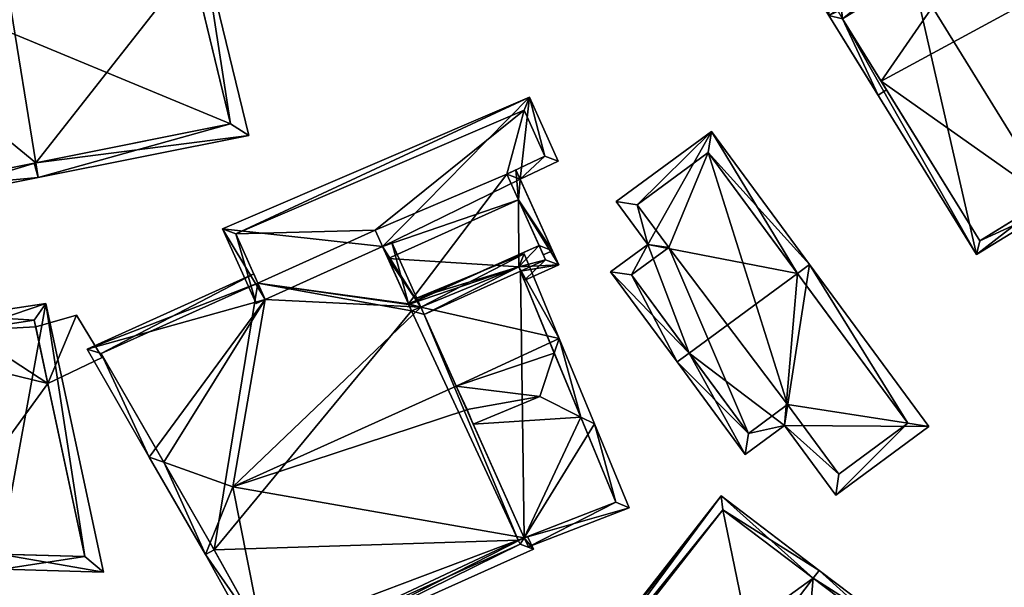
# Model space of a CAD drawing. Header units: inches. Extents: x 2558739 to 2563058, y 1133992 to 1137021.
# Tile 45 of 97: x 2560973 to 2561022, y 1134579 to 1134608. Entities that reach past the tile are written whole.
import ezdxf

# ---------------------------------------------------------------- set-up
doc = ezdxf.new("R2010")
doc.units = ezdxf.units.IN
doc.header["$MEASUREMENT"] = 0
doc.layers.add('Gebaeude Einzelhaus', color=10, linetype='Continuous')

msp = doc.modelspace()

# ---------------------------------------------------------------- meshes
at = {"layer": 'Gebaeude Einzelhaus'}
mesh = msp.add_polyface(dxfattribs=at)
corners = [(2561013.7, 1134607.835, 396.888), (2561013.011, 1134607.998, 396.888), (2561015.473, 1134604.013, 396.888), (2561013.111, 1134612.861, 396.888), (2561011.395, 1134611.607, 396.888), (2561010.99, 1134611.311, 396.888), (2561015.898, 1134604.275, 396.888), (2561013.154, 1134612.892, 396.888), (2561020.812, 1134612.228, 396.888), (2561023.494, 1134608.966, 396.888), (2561023.069, 1134608.703, 396.888), (2561017.351, 1134618.561, 396.888), (2561018.109, 1134616.449, 396.888), (2561016.913, 1134618.319, 396.888), (2561013.438, 1134608.259, 396.888), (2561020.813, 1134612.228, 389.299), (2561018.109, 1134616.449, 389.299), (2561011.395, 1134611.607, 389.299), (2561013.438, 1134608.259, 389.298), (2561013.7, 1134607.835, 389.298), (2561013.111, 1134612.861, 389.299)]
mesh.append_faces([[corners[k] for k in face] for face in [(11, 12, 13), (11, 8, 12), (11, 9, 8), (8, 9, 10), (2, 0, 6), (14, 5, 4), (2, 1, 0), (0, 1, 14), (14, 1, 5), (12, 11, 13), (7, 8, 12), (12, 8, 11), (11, 8, 9), (9, 8, 10), (3, 0, 7), (7, 0, 8), (0, 2, 6), (5, 1, 4), (4, 1, 3), (3, 1, 0), (0, 1, 2)]], dxfattribs={"color": 13})
mesh.append_faces([[corners[k] for k in face] for face in [(20, 18, 17), (16, 15, 20), (20, 15, 18), (18, 15, 19), (14, 19, 0), (14, 18, 19), (18, 14, 17), (17, 14, 4), (8, 16, 12), (8, 15, 16)]], dxfattribs={"color": 41})
mesh = msp.add_polyface(dxfattribs=at)
corners = [(2561024.082, 1134598.887, 406.713), (2561028.423, 1134600.984, 403.617), (2561023.475, 1134608.995, 403.617), (2561024.343, 1134598.464, 406.713), (2561017.215, 1134610.006, 406.714), (2561020.969, 1134612.911, 403.665), (2561016.953, 1134610.431, 406.714), (2561013.011, 1134607.998, 403.617), (2561020.401, 1134596.03, 403.617), (2561027.735, 1134601.146, 403.94), (2561023.053, 1134608.729, 403.939), (2561020.813, 1134612.228, 403.983), (2561013.7, 1134607.835, 403.952), (2561020.564, 1134596.719, 403.952), (2561023.97, 1134598.818, 389.298), (2561020.564, 1134596.719, 389.298), (2561027.735, 1134601.146, 389.298), (2561023.053, 1134608.729, 389.298), (2561020.812, 1134612.228, 396.888), (2561020.813, 1134612.228, 389.299), (2561013.7, 1134607.835, 396.888), (2561013.7, 1134607.835, 389.298), (2561015.635, 1134604.701, 389.298)]
mesh.append_faces([[corners[k] for k in face] for face in [(8, 13, 3), (3, 13, 0), (4, 12, 6), (6, 12, 7), (7, 12, 8), (8, 12, 13), (2, 11, 5), (5, 11, 6), (6, 11, 4), (2, 10, 11), (0, 9, 3), (3, 9, 1), (1, 9, 2), (2, 9, 10), (4, 8, 0), (0, 8, 3), (6, 7, 4), (4, 7, 8), (4, 5, 6), (0, 2, 4), (4, 2, 5), (3, 1, 0), (0, 1, 2)]], dxfattribs={"color": 13})
mesh.append_faces([[corners[k] for k in face] for face in [(14, 17, 16), (14, 22, 17), (17, 22, 19), (19, 22, 21), (14, 15, 22), (20, 13, 12), (20, 15, 13), (20, 22, 15), (20, 21, 22), (12, 18, 20), (12, 11, 18), (12, 4, 11), (10, 18, 11), (10, 17, 18), (18, 17, 19), (16, 10, 9), (16, 17, 10), (9, 14, 16), (0, 13, 9), (9, 13, 14), (14, 13, 15)]], dxfattribs={"color": 41})
mesh = msp.add_polyface(dxfattribs=at)
corners = [(2560973.349, 1134600.626, 403.872), (2560984.003, 1134601.999, 398.397), (2560981.739, 1134611.313, 398.774), (2560973.469, 1134599.885, 403.872), (2560972.025, 1134608.769, 403.872), (2560971.905, 1134609.51, 403.872), (2560964.228, 1134608.103, 399.668), (2560965.813, 1134598.35, 399.668), (2560983.089, 1134602.581, 398.809), (2560981.177, 1134610.447, 399.128), (2560965.086, 1134607.497, 400.072), (2560966.428, 1134599.238, 400.072), (2560973.259, 1134600.608, 403.823), (2560966.428, 1134599.238, 386.867), (2560983.089, 1134602.581, 386.867), (2560981.177, 1134610.447, 396.907), (2560981.638, 1134608.553, 386.867), (2560981.177, 1134610.447, 386.867), (2560969.319, 1134608.273, 396.385), (2560965.086, 1134607.497, 386.867), (2560975.761, 1134609.454, 400.553), (2560969.319, 1134608.273, 386.867)]
mesh.append_faces([[corners[k] for k in face] for face in [(0, 8, 3), (3, 11, 12), (12, 0, 3), (7, 11, 3), (10, 11, 6), (6, 11, 7), (4, 10, 5), (9, 4, 5), (5, 10, 6), (8, 9, 2), (2, 9, 5), (3, 8, 1), (1, 8, 2), (0, 7, 3), (5, 6, 4), (4, 6, 0), (0, 6, 7), (0, 2, 4), (4, 2, 5), (3, 1, 0), (0, 1, 2)]], dxfattribs={"color": 13})
mesh.append_faces([[corners[k] for k in face] for face in [(14, 21, 16), (16, 21, 17), (14, 13, 21), (21, 13, 19), (11, 10, 13), (13, 10, 19), (19, 18, 21), (20, 9, 15), (18, 4, 20), (20, 4, 9), (19, 10, 18), (18, 10, 4), (15, 16, 17), (15, 14, 16), (15, 8, 14), (15, 9, 8), (12, 8, 0), (12, 13, 8), (8, 13, 14), (12, 11, 13)]], dxfattribs={"color": 41})
mesh = msp.add_polyface(dxfattribs=at)
corners = [(2560997.49, 1134598.77, 397.982), (2560999.183, 1134596.229, 397.982), (2560997.568, 1134599.814, 397.982), (2560998.521, 1134596.48, 397.982), (2560998.727, 1134596.024, 397.982), (2560998.033, 1134603.904, 397.982), (2560999.471, 1134600.708, 397.982), (2560990.692, 1134596.434, 397.982), (2560982.683, 1134597.329, 397.982), (2560984.825, 1134593.792, 397.982), (2560984.368, 1134593.587, 397.982), (2560990.964, 1134595.831, 397.982), (2560998.814, 1134600.951, 397.982), (2560997.778, 1134603.251, 397.982), (2560983.348, 1134597.07, 397.982), (2560996.91, 1134600.058, 397.982), (2560996.91, 1134600.058, 397.366), (2560998.521, 1134596.48, 387.407), (2560996.91, 1134600.058, 387.407), (2560998.814, 1134600.951, 387.407), (2560997.778, 1134603.251, 387.407), (2560983.348, 1134597.07, 387.407), (2560984.457, 1134594.608, 397.406), (2560984.457, 1134594.608, 387.407), (2560990.325, 1134597.25, 387.407), (2560991.983, 1134593.567, 387.407), (2560991.994, 1134593.541, 387.407)]
mesh.append_faces([[corners[k] for k in face] for face in [(8, 14, 10), (10, 14, 9), (0, 1, 3), (3, 1, 4), (12, 2, 15), (15, 2, 0), (0, 2, 1), (12, 6, 2), (8, 5, 14), (14, 5, 13), (13, 5, 12), (12, 5, 6), (0, 7, 11), (7, 8, 9), (9, 8, 10), (7, 5, 8), (0, 2, 7), (7, 2, 5), (5, 2, 6), (4, 1, 3), (3, 1, 0), (0, 1, 2)]], dxfattribs={"color": 13})
mesh.append_faces([[corners[k] for k in face] for face in [(25, 17, 26), (25, 18, 17), (18, 20, 19), (25, 24, 18), (18, 24, 20), (20, 24, 21), (21, 24, 23), (22, 21, 23), (9, 14, 22), (22, 14, 21), (14, 13, 21), (21, 13, 20), (13, 12, 20), (20, 12, 19), (12, 16, 19), (19, 16, 18), (12, 15, 16), (0, 16, 15), (16, 17, 18), (0, 3, 16), (16, 3, 17)]], dxfattribs={"color": 41})
mesh = msp.add_polyface(dxfattribs=at)
corners = [(2561006.025, 1134591.106, 402.582), (2561008.826, 1134586.04, 399.784), (2561010.791, 1134587.488, 399.784), (2561005.421, 1134590.661, 402.582), (2561018.01, 1134587.434, 397.675), (2561013.358, 1134584.006, 397.675), (2561012.04, 1134595.538, 402.582), (2561011.436, 1134595.093, 402.582), (2561003.958, 1134596.545, 400.049), (2561007.138, 1134602.191, 398.848), (2561002.38, 1134598.686, 398.848), (2561002.096, 1134595.174, 400.049), (2561016.961, 1134587.593, 398.041), (2561013.516, 1134585.055, 398.041), (2561006.979, 1134601.143, 399.187), (2561003.429, 1134598.528, 399.186), (2561003.145, 1134595.015, 400.388), (2561005.006, 1134596.386, 400.388), (2561008.985, 1134587.089, 400.15), (2561010.95, 1134588.536, 400.149), (2561016.961, 1134587.593, 390.47), (2561006.979, 1134601.143, 390.47), (2561003.429, 1134598.528, 390.47), (2561005.006, 1134596.386, 390.47), (2561003.145, 1134595.015, 390.47), (2561008.985, 1134587.089, 390.47), (2561010.95, 1134588.536, 390.47), (2561013.516, 1134585.055, 390.47)]
mesh.append_faces([[corners[k] for k in face] for face in [(19, 13, 2), (18, 19, 2), (1, 18, 2), (0, 18, 3), (16, 0, 3), (3, 18, 1), (11, 16, 3), (17, 16, 8), (15, 17, 8), (8, 16, 11), (10, 15, 8), (14, 15, 9), (9, 15, 10), (6, 12, 7), (7, 14, 6), (6, 14, 9), (4, 12, 6), (13, 12, 5), (2, 13, 5), (5, 12, 4), (0, 11, 3), (7, 8, 0), (0, 8, 11), (6, 9, 7), (7, 9, 8), (8, 9, 10), (0, 2, 7), (7, 2, 6), (6, 2, 4), (4, 2, 5), (3, 1, 0), (0, 1, 2)]], dxfattribs={"color": 13})
mesh.append_faces([[corners[k] for k in face] for face in [(26, 20, 27), (26, 21, 20), (24, 23, 25), (25, 23, 26), (26, 23, 21), (21, 23, 22), (12, 13, 20), (20, 13, 27), (13, 26, 27), (13, 19, 26), (19, 25, 26), (19, 18, 25), (18, 24, 25), (0, 16, 18), (18, 16, 24), (16, 17, 24), (24, 17, 23), (17, 15, 23), (23, 15, 22), (15, 21, 22), (15, 14, 21), (14, 7, 21), (21, 7, 20), (20, 7, 12)]], dxfattribs={"color": 41})
mesh = msp.add_polyface(dxfattribs=at)
corners = [(2560997.498, 1134595.425, 399.316), (2560997.49, 1134598.77, 397.982), (2560990.964, 1134595.831, 397.982), (2560999.504, 1134595.515, 399.64), (2560997.362, 1134600.27, 397.363), (2560996.91, 1134600.058, 397.366), (2560992.601, 1134593.403, 399.243), (2560991.983, 1134593.567, 399.067), (2560992.139, 1134593.212, 399.236), (2560997.59, 1134595.202, 399.421), (2560997.781, 1134594.739, 399.64), (2560998.843, 1134595.766, 399.421), (2560998.521, 1134596.48, 397.982), (2560998.843, 1134595.766, 387.407), (2560998.521, 1134596.48, 387.407), (2560997.59, 1134595.202, 387.407), (2560997.498, 1134595.425, 387.407), (2560991.994, 1134593.541, 387.407), (2560992.6, 1134593.402, 387.407), (2560992.139, 1134593.212, 387.407)]
mesh.append_faces([[corners[k] for k in face] for face in [(4, 1, 5), (11, 10, 9), (4, 3, 1), (1, 3, 11), (11, 3, 10), (3, 9, 10), (3, 0, 9), (6, 7, 8), (0, 2, 6), (6, 2, 7), (5, 1, 4), (4, 1, 3), (3, 1, 0), (0, 1, 2)]], dxfattribs={"color": 13})
mesh.append_faces([[corners[k] for k in face] for face in [(17, 18, 19), (17, 16, 18), (16, 13, 15), (17, 14, 16), (16, 14, 13), (13, 11, 15), (15, 11, 9), (11, 12, 1), (11, 13, 12), (12, 13, 14)]], dxfattribs={"color": 41})
mesh = msp.add_polyface(dxfattribs=at)
corners = [(2560997.778, 1134581.87, 399.58), (2560997.983, 1134581.413, 399.327), (2561003.019, 1134583.361, 399.265), (2561001.285, 1134587.563, 401.56), (2561000.603, 1134587.904, 401.85), (2560995.224, 1134587.559, 402.725), (2560998.549, 1134588.931, 402.725), (2560999.521, 1134591.831, 401.56), (2560999.279, 1134591.11, 401.85), (2560992.601, 1134593.403, 399.494), (2560997.769, 1134596.078, 399.242), (2560992.396, 1134593.859, 399.242), (2560994.375, 1134589.449, 401.68), (2560994.927, 1134588.285, 402.329), (2560994.903, 1134588.274, 402.33), (2561002.362, 1134583.643, 399.523), (2560997.498, 1134595.425, 399.494), (2560984.457, 1134594.608, 397.406), (2560984.252, 1134595.064, 397.085), (2560975.911, 1134591.308, 397.085), (2560984.825, 1134593.792, 397.982), (2560979.024, 1134585.905, 401.08), (2560979.751, 1134585.647, 401.423), (2560983.209, 1134584.42, 403.058), (2560992.6, 1134593.402, 400.267), (2560994.375, 1134589.449, 403.058), (2560990.692, 1134596.434, 397.982), (2560991.147, 1134596.639, 397.982), (2560981.838, 1134581.024, 401.425), (2560982.076, 1134581.613, 401.708), (2560984.679, 1134576.934, 398.857), (2560984.992, 1134575.338, 397.962), (2560997.778, 1134581.87, 398.359), (2560998.235, 1134581.305, 397.962), (2560997.938, 1134581.932, 398.354), (2560982.273, 1134581.271, 401.499), (2560985.206, 1134575.983, 398.245), (2560997.565, 1134581.553, 398.245), (2560997.472, 1134581.752, 398.369), (2560991.983, 1134593.567, 400.007), (2560992.139, 1134593.212, 400.257), (2560976.62, 1134591.079, 397.406), (2560997.778, 1134581.87, 387.407), (2561002.362, 1134583.643, 387.407), (2560997.59, 1134595.202, 399.421), (2560997.59, 1134595.202, 387.407), (2560997.498, 1134595.425, 399.316), (2560992.601, 1134593.403, 399.243), (2560992.768, 1134593.03, 387.407), (2560997.498, 1134595.425, 387.407), (2560992.601, 1134593.403, 387.407), (2560992.6, 1134593.402, 399.494), (2560992.139, 1134593.212, 399.236), (2560991.983, 1134593.567, 399.067), (2560990.964, 1134595.831, 397.982), (2560976.62, 1134591.079, 387.407), (2560984.457, 1134594.608, 387.407), (2560982.273, 1134581.271, 387.407), (2560985.206, 1134575.983, 387.407), (2560997.565, 1134581.553, 387.407), (2560997.472, 1134581.752, 387.407), (2560992.139, 1134593.212, 387.407), (2560991.983, 1134593.567, 387.407), (2560990.325, 1134597.25, 387.407), (2560991.994, 1134593.541, 387.407), (2560992.6, 1134593.402, 387.407)]
mesh.append_faces([[corners[k] for k in face] for face in [(41, 18, 17), (41, 19, 18), (41, 21, 19), (41, 22, 21), (40, 39, 24), (24, 39, 27), (27, 39, 26), (33, 32, 34), (31, 37, 33), (33, 37, 32), (32, 37, 38), (30, 36, 31), (31, 36, 37), (30, 28, 35), (35, 28, 29), (30, 31, 28), (29, 28, 22), (22, 28, 21), (23, 14, 25), (25, 14, 13), (31, 32, 30), (30, 32, 23), (23, 32, 14), (31, 33, 32), (32, 33, 34), (30, 28, 31), (30, 29, 28), (30, 23, 29), (22, 29, 23), (21, 28, 22), (22, 28, 29), (20, 24, 26), (26, 24, 27), (20, 23, 24), (24, 23, 25), (20, 22, 23), (20, 21, 22), (17, 19, 20), (20, 19, 21), (17, 18, 19), (7, 16, 10), (10, 16, 11), (11, 16, 9), (7, 8, 16), (8, 7, 4), (4, 7, 3), (0, 15, 1), (1, 15, 2), (2, 15, 3), (3, 15, 4), (6, 13, 5), (5, 13, 14), (7, 12, 8), (8, 12, 6), (6, 12, 13), (7, 9, 12), (7, 10, 9), (9, 10, 11), (4, 8, 6), (3, 7, 4), (4, 7, 8), (0, 4, 5), (5, 4, 6), (0, 3, 4), (0, 2, 3), (0, 1, 2)]], dxfattribs={"color": 13})
mesh.append_faces([[corners[k] for k in face] for face in [(48, 61, 65), (61, 56, 64), (64, 56, 62), (62, 56, 63), (61, 57, 56), (56, 57, 55), (48, 60, 61), (61, 60, 57), (57, 60, 58), (58, 60, 59), (48, 42, 60), (38, 60, 32), (32, 60, 42), (38, 37, 60), (60, 37, 59), (37, 36, 59), (59, 36, 58), (30, 57, 36), (36, 57, 58), (30, 35, 57), (22, 35, 29), (22, 57, 35), (22, 41, 57), (57, 41, 55), (55, 17, 56), (55, 41, 17), (53, 54, 39), (39, 54, 26), (52, 39, 40), (52, 53, 39), (51, 40, 24), (47, 52, 51), (51, 52, 40), (25, 12, 24), (24, 12, 51), (13, 12, 25), (48, 45, 42), (42, 45, 43), (50, 49, 48), (48, 49, 45), (14, 32, 5), (5, 32, 0), (46, 9, 16), (46, 47, 9), (16, 44, 46), (44, 4, 45), (45, 4, 43), (43, 4, 15), (16, 8, 44), (44, 8, 4), (32, 15, 0), (32, 43, 15), (32, 42, 43)]], dxfattribs={"color": 41})
mesh = msp.add_polyface(dxfattribs=at)
corners = [(2560969.862, 1134592.23, 400.157), (2560973.856, 1134593.595, 397.994), (2560969.749, 1134592.974, 400.157), (2560971.554, 1134581.046, 400.157), (2560976.741, 1134580.147, 397.556), (2560971.668, 1134580.292, 400.157), (2560965.51, 1134592.015, 397.899), (2560967.157, 1134580.421, 397.844), (2560975.807, 1134580.924, 397.976), (2560973.271, 1134592.748, 398.361), (2560966.35, 1134591.436, 398.287), (2560969.888, 1134592.236, 400.143), (2560967.811, 1134581.153, 398.238), (2560969.888, 1134592.236, 387.407), (2560973.271, 1134592.748, 387.407), (2560966.35, 1134591.436, 387.407), (2560967.811, 1134581.153, 387.407), (2560975.807, 1134580.924, 387.407), (2560973.95, 1134589.581, 394.88), (2560973.342, 1134592.418, 394.88), (2560973.95, 1134589.581, 387.407), (2560973.342, 1134592.418, 387.407)]
mesh.append_faces([[corners[k] for k in face] for face in [(3, 8, 5), (12, 3, 5), (10, 12, 7), (7, 12, 5), (6, 10, 7), (0, 10, 2), (11, 0, 2), (9, 11, 2), (2, 10, 6), (1, 8, 9), (1, 9, 2), (5, 8, 4), (4, 8, 1), (0, 7, 3), (3, 7, 5), (0, 6, 7), (0, 2, 6), (4, 3, 5), (4, 1, 3), (3, 1, 0), (0, 1, 2)]], dxfattribs={"color": 13})
mesh.append_faces([[corners[k] for k in face] for face in [(13, 20, 15), (15, 20, 16), (16, 20, 17), (13, 21, 20), (13, 14, 21), (14, 19, 21), (18, 17, 20), (18, 8, 17), (14, 9, 19), (19, 9, 18), (18, 9, 8), (8, 16, 17), (3, 12, 8), (8, 12, 16), (12, 15, 16), (12, 10, 15), (10, 13, 15), (10, 0, 13), (0, 11, 13), (11, 9, 13), (13, 9, 14)]], dxfattribs={"color": 41})
mesh = msp.add_polyface(dxfattribs=at)
corners = [(2560973.95, 1134589.581, 394.88), (2560976.665, 1134590.88, 394.88), (2560975.388, 1134593.006, 394.88), (2560973.342, 1134592.418, 394.88), (2560975.388, 1134593.006, 387.407), (2560973.342, 1134592.418, 387.407), (2560976.665, 1134590.88, 387.407), (2560973.95, 1134589.581, 387.407)]
mesh.append_faces([[corners[k] for k in face] for face in [(0, 2, 3), (0, 1, 2)]], dxfattribs={"color": 13})
mesh.append_faces([[corners[k] for k in face] for face in [(7, 4, 6), (7, 5, 4), (2, 1, 4), (4, 1, 6), (7, 6, 0), (0, 6, 1), (2, 4, 3), (3, 4, 5)]], dxfattribs={"color": 41})
mesh = msp.add_polyface(dxfattribs=at)
corners = [(2560995.727, 1134567.931, 398.476), (2561000.477, 1134564.331, 401.493), (2561012.229, 1134579.843, 401.493), (2561007.618, 1134583.958, 398.375), (2561012.525, 1134580.234, 401.493), (2560995.477, 1134568.12, 398.318), (2560992.797, 1134564.994, 398.192), (2560992.98, 1134564.825, 398.318), (2561017.367, 1134576.586, 397.88), (2561011.198, 1134568.202, 397.793), (2561004.812, 1134561.047, 398.251), (2561002.351, 1134556.971, 397.953), (2561002.255, 1134557.671, 398.25), (2561001.953, 1134557.273, 398.25), (2561007.709, 1134583.262, 398.624), (2561002.262, 1134557.666, 398.245), (2561010.756, 1134568.447, 398.091), (2561016.671, 1134576.484, 398.174), (2561016.671, 1134576.484, 387.732), (2561010.756, 1134568.447, 387.731), (2561007.709, 1134583.262, 387.732), (2560995.727, 1134567.931, 387.731), (2561002.255, 1134557.671, 387.731), (2561002.262, 1134557.666, 387.731), (2560997.942, 1134560.941, 387.731), (2560993.475, 1134565.05, 387.731)]
mesh.append_faces([[corners[k] for k in face] for face in [(8, 17, 4), (4, 17, 2), (15, 13, 12), (15, 11, 13), (8, 9, 17), (17, 9, 16), (16, 9, 15), (15, 9, 11), (5, 14, 0), (14, 4, 2), (5, 3, 14), (14, 3, 4), (7, 6, 5), (5, 6, 3), (11, 12, 13), (9, 10, 11), (11, 10, 12), (9, 1, 10), (9, 2, 1), (9, 8, 2), (2, 8, 4), (5, 6, 7), (0, 3, 5), (5, 3, 6), (0, 2, 3), (3, 2, 4), (0, 1, 2)]], dxfattribs={"color": 13})
mesh.append_faces([[corners[k] for k in face] for face in [(21, 24, 25), (21, 19, 24), (24, 19, 22), (22, 19, 23), (21, 20, 19), (19, 20, 18), (16, 23, 19), (16, 15, 23), (23, 15, 22), (22, 15, 12), (20, 0, 14), (20, 21, 0), (2, 17, 14), (14, 17, 20), (20, 17, 18), (17, 16, 18), (18, 16, 19)]], dxfattribs={"color": 41})

doc.saveas('drawing.dxf')
